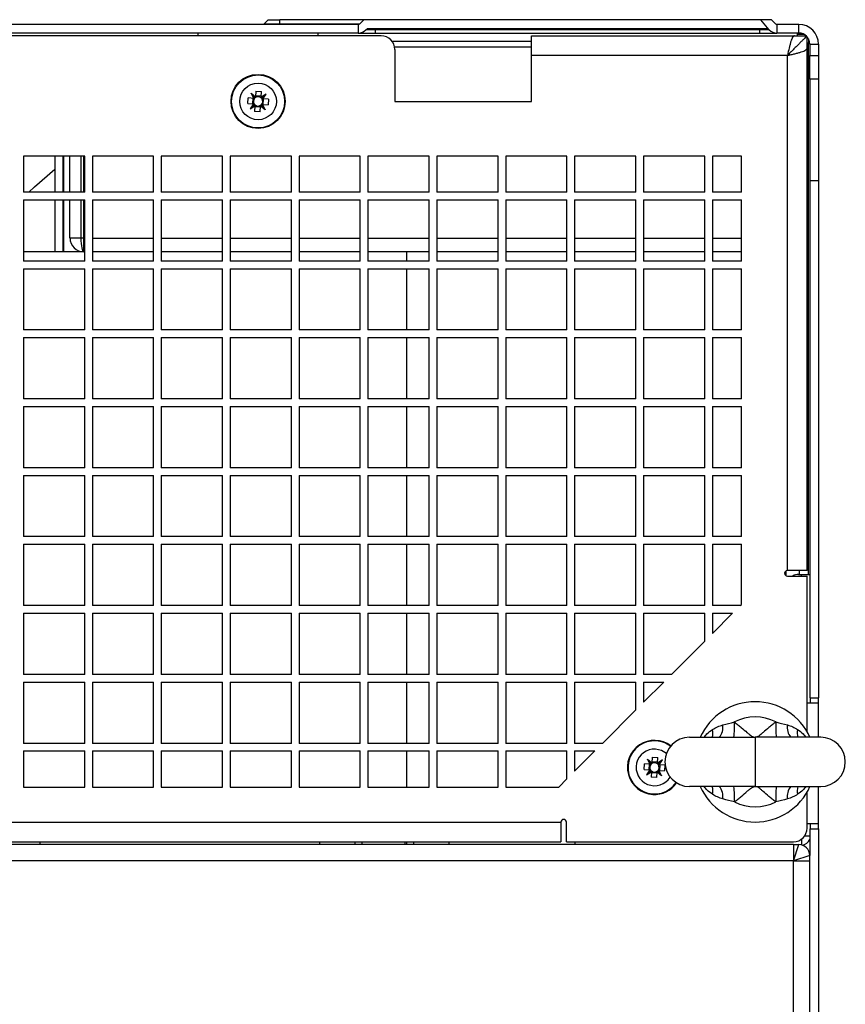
# Model space of a CAD drawing. Header units: millimetres. Extents: x 196 to 867, y -245 to 1107.
# Tile 62 of 79: x 600 to 651, y 740 to 800. Entities that reach past the tile are written whole.
import ezdxf

# ---------------------------------------------------------------- set-up
doc = ezdxf.new("R2010")
doc.units = ezdxf.units.MM

msp = doc.modelspace()

# ---------------------------------------------------------------- linework, layer by layer
at = {"color": 7, "linetype": 'Continuous', "lineweight": 25}
for p, q in [((620.944, 799.84), (567.063, 799.84)), ((615.205, 799.88), (615.45, 800.124)), ((615.205, 799.88), (616.17, 799.88)), ((615.45, 800.124), (616.17, 800.124)), ((621.283, 800.124), (616.17, 800.124)), ((616.17, 799.88), (616.17, 800.124)), ((616.17, 799.84), (616.17, 799.88)), ((620.944, 799.84), (620.944, 799.307)), ((621.039, 799.88), (621.283, 800.124)), ((645.487, 800.124), (621.283, 800.124)), ((621.416, 799.502), (621.504, 799.59)), ((621.504, 799.59), (645.91, 799.59)), ((622.004, 799.502), (622.004, 799.59)), ((645.41, 799.502), (645.41, 799.59)), ((645.999, 799.502), (645.487, 800.124)), ((646.131, 800.124), (645.487, 800.124)), ((645.999, 799.502), (645.91, 799.59)), ((646.376, 799.88), (646.131, 800.124)), ((646.47, 799.84), (646.47, 799.307)), ((647.804, 799.84), (646.47, 799.84)), ((647.804, 799.307), (647.804, 799.84)), ((622.337, 799.14), (565.67, 799.14)), ((620.944, 799.307), (567.063, 799.307)), ((611.17, 799.307), (611.17, 799.14)), ((618.504, 799.14), (618.504, 799.307)), ((620.944, 799.307), (622.004, 799.307)), ((622.004, 799.502), (621.416, 799.502)), ((622.004, 799.307), (622.004, 799.502)), ((645.41, 799.502), (622.004, 799.502)), ((622.004, 799.307), (645.41, 799.307)), ((631.504, 799.14), (647.535, 799.14)), ((631.504, 797.94), (631.504, 799.14)), ((645.41, 799.502), (645.41, 799.307)), ((645.999, 799.502), (645.41, 799.502)), ((645.41, 799.307), (646.47, 799.307)), ((647.804, 799.307), (646.47, 799.307)), ((647.535, 799.14), (648.245, 799.14)), ((647.704, 799.307), (647.704, 799.14)), ((648.127, 799.224), (647.704, 799.224)), ((648.304, 798.371), (648.304, 799.081)), ((648.387, 798.963), (648.387, 798.69)), ((623.004, 798.807), (631.504, 798.807)), ((648.304, 766.54), (648.304, 798.371)), ((648.387, 797.857), (648.387, 798.69)), ((648.47, 798.64), (649.004, 798.64)), ((648.47, 798.64), (648.47, 797.941)), ((649.004, 798.64), (649.004, 797.941)), ((623.17, 798.307), (623.17, 795.14)), ((631.504, 795.14), (631.504, 797.94)), ((647.104, 797.94), (631.504, 797.94)), ((647.104, 766.54), (647.104, 797.94)), ((648.387, 766.307), (648.387, 797.857)), ((648.47, 797.941), (649.004, 797.941)), ((648.47, 796.494), (648.47, 797.941)), ((649.004, 797.941), (649.004, 796.494)), ((649.004, 796.494), (648.47, 796.494)), ((648.47, 796.494), (648.47, 790.307)), ((649.004, 796.494), (649.004, 790.307)), ((614.408, 795.65), (614.683, 795.427)), ((614.572, 795.329), (614.408, 795.65)), ((614.625, 795.382), (614.408, 795.65)), ((614.704, 795.766), (614.683, 795.427)), ((614.683, 795.427), (614.683, 795.425)), ((615.029, 795.457), (614.686, 795.478)), ((614.704, 795.766), (615.047, 795.745)), ((615.026, 795.406), (615.047, 795.745)), ((615.326, 795.593), (615.026, 795.406)), ((615.026, 795.406), (615.026, 795.404)), ((615.077, 795.354), (615.326, 795.593)), ((615.124, 795.295), (615.326, 795.593)), ((614.211, 795.007), (614.233, 795.35)), ((614.211, 795.007), (614.55, 794.986)), ((614.572, 795.329), (614.233, 795.35)), ((614.55, 794.986), (614.349, 794.688)), ((614.597, 794.927), (614.349, 794.688)), ((614.349, 794.688), (614.649, 794.875)), ((614.521, 795.332), (614.499, 794.99)), ((614.552, 794.986), (614.55, 794.986)), ((614.573, 795.329), (614.572, 795.329)), ((614.649, 794.875), (614.627, 794.536)), ((614.645, 794.824), (614.988, 794.803)), ((614.649, 794.875), (614.649, 794.877)), ((614.97, 794.515), (614.991, 794.854)), ((614.991, 794.854), (614.991, 794.855)), ((615.266, 794.631), (614.991, 794.854)), ((615.049, 794.899), (615.266, 794.631)), ((615.101, 794.952), (615.103, 794.952)), ((615.103, 794.952), (615.266, 794.631)), ((615.103, 794.952), (615.442, 794.931)), ((615.122, 795.295), (615.124, 795.295)), ((615.463, 795.273), (615.124, 795.295)), ((615.154, 794.949), (615.175, 795.291)), ((615.463, 795.273), (615.442, 794.931)), ((623.17, 795.14), (631.504, 795.14)), ((614.97, 794.515), (614.627, 794.536)), ((604.27, 791.807), (600.537, 791.807)), ((600.537, 791.807), (600.537, 789.607)), ((602.45, 791.807), (602.45, 789.607)), ((602.95, 789.607), (602.95, 791.807)), ((602.974, 791.807), (602.974, 789.607)), ((603.37, 789.607), (603.37, 791.807)), ((604.27, 789.607), (604.27, 791.807)), ((608.47, 791.807), (604.737, 791.807)), ((604.737, 791.807), (604.737, 789.607)), ((608.47, 789.607), (608.47, 791.807)), ((612.67, 791.807), (608.937, 791.807)), ((608.937, 791.807), (608.937, 789.607)), ((612.67, 789.607), (612.67, 791.807)), ((616.87, 791.807), (613.137, 791.807)), ((613.137, 791.807), (613.137, 789.607)), ((616.87, 789.607), (616.87, 791.807)), ((621.07, 791.807), (617.337, 791.807)), ((617.337, 791.807), (617.337, 789.607)), ((621.07, 789.607), (621.07, 791.807)), ((625.27, 791.807), (621.537, 791.807)), ((621.537, 791.807), (621.537, 789.607)), ((625.27, 789.607), (625.27, 791.807)), ((629.47, 791.807), (625.737, 791.807)), ((625.737, 791.807), (625.737, 789.607)), ((629.47, 789.607), (629.47, 791.807)), ((633.67, 791.807), (629.937, 791.807)), ((629.937, 791.807), (629.937, 789.607)), ((633.67, 789.607), (633.67, 791.807)), ((637.87, 791.807), (634.137, 791.807)), ((634.137, 791.807), (634.137, 789.607)), ((637.87, 789.607), (637.87, 791.807)), ((642.07, 791.807), (638.337, 791.807)), ((638.337, 791.807), (638.337, 789.607)), ((642.07, 789.607), (642.07, 791.807)), ((644.304, 791.807), (642.537, 791.807)), ((642.537, 791.807), (642.537, 789.607)), ((644.304, 789.607), (644.304, 791.807)), ((649.004, 790.307), (648.47, 790.307)), ((648.47, 790.307), (648.47, 758.79)), ((649.004, 790.307), (649.004, 758.79)), ((604.27, 789.607), (600.537, 789.607)), ((608.47, 789.607), (604.737, 789.607)), ((612.67, 789.607), (608.937, 789.607)), ((616.87, 789.607), (613.137, 789.607)), ((621.07, 789.607), (617.337, 789.607)), ((625.27, 789.607), (621.537, 789.607)), ((629.47, 789.607), (625.737, 789.607)), ((633.67, 789.607), (629.937, 789.607)), ((637.87, 789.607), (634.137, 789.607)), ((642.07, 789.607), (638.337, 789.607)), ((644.304, 789.607), (642.537, 789.607)), ((600.537, 789.14), (604.27, 789.14)), ((600.537, 789.14), (600.537, 785.407)), ((602.45, 789.14), (602.45, 785.974)), ((602.95, 785.974), (602.95, 789.14)), ((602.974, 789.14), (602.974, 785.974)), ((603.37, 786.807), (603.37, 789.14)), ((604.27, 785.407), (604.27, 789.14)), ((604.737, 789.14), (608.47, 789.14)), ((604.737, 789.14), (604.737, 785.407)), ((608.47, 785.407), (608.47, 789.14)), ((608.937, 789.14), (612.67, 789.14)), ((608.937, 789.14), (608.937, 785.407)), ((612.67, 785.407), (612.67, 789.14)), ((613.137, 789.14), (616.87, 789.14)), ((613.137, 789.14), (613.137, 785.407)), ((616.87, 785.407), (616.87, 789.14)), ((617.337, 789.14), (621.07, 789.14)), ((617.337, 789.14), (617.337, 785.407)), ((621.07, 785.407), (621.07, 789.14)), ((621.537, 789.14), (625.27, 789.14)), ((621.537, 789.14), (621.537, 785.407)), ((625.27, 785.407), (625.27, 789.14)), ((625.737, 789.14), (629.47, 789.14)), ((625.737, 789.14), (625.737, 785.407)), ((629.47, 785.407), (629.47, 789.14)), ((629.937, 789.14), (633.67, 789.14)), ((629.937, 789.14), (629.937, 785.407)), ((633.67, 785.407), (633.67, 789.14)), ((634.137, 789.14), (637.87, 789.14)), ((634.137, 789.14), (634.137, 785.407)), ((637.87, 785.407), (637.87, 789.14)), ((638.337, 789.14), (642.07, 789.14)), ((638.337, 789.14), (638.337, 785.407)), ((642.07, 785.407), (642.07, 789.14)), ((642.537, 789.14), (644.304, 789.14)), ((642.537, 789.14), (642.537, 785.407)), ((644.304, 785.407), (644.304, 789.14)), ((604.037, 786.807), (603.37, 786.807)), ((604.204, 786.807), (604.037, 786.807)), ((604.204, 785.974), (604.204, 786.807)), ((604.204, 785.974), (600.537, 785.974)), ((604.27, 785.974), (604.204, 785.974)), ((608.47, 785.974), (604.737, 785.974)), ((612.67, 785.974), (608.937, 785.974)), ((616.87, 785.974), (613.137, 785.974)), ((621.07, 785.974), (617.337, 785.974)), ((625.27, 785.974), (621.537, 785.974)), ((623.887, 785.974), (623.887, 785.407)), ((629.47, 785.974), (625.737, 785.974)), ((633.67, 785.974), (629.937, 785.974)), ((637.87, 785.974), (634.137, 785.974)), ((642.07, 785.974), (638.337, 785.974)), ((644.304, 785.974), (642.537, 785.974)), ((604.27, 785.407), (600.537, 785.407)), ((608.47, 785.407), (604.737, 785.407)), ((612.67, 785.407), (608.937, 785.407)), ((616.87, 785.407), (613.137, 785.407)), ((621.07, 785.407), (617.337, 785.407)), ((625.27, 785.407), (621.537, 785.407)), ((629.47, 785.407), (625.737, 785.407)), ((633.67, 785.407), (629.937, 785.407)), ((637.87, 785.407), (634.137, 785.407)), ((642.07, 785.407), (638.337, 785.407)), ((644.304, 785.407), (642.537, 785.407)), ((600.537, 784.94), (604.27, 784.94)), ((600.537, 784.94), (600.537, 781.207)), ((604.27, 781.207), (604.27, 784.94)), ((604.737, 784.94), (608.47, 784.94)), ((604.737, 784.94), (604.737, 781.207)), ((608.47, 781.207), (608.47, 784.94)), ((608.937, 784.94), (612.67, 784.94)), ((608.937, 784.94), (608.937, 781.207)), ((612.67, 781.207), (612.67, 784.94)), ((613.137, 784.94), (616.87, 784.94)), ((613.137, 784.94), (613.137, 781.207)), ((616.87, 781.207), (616.87, 784.94)), ((617.337, 784.94), (621.07, 784.94)), ((617.337, 784.94), (617.337, 781.207)), ((621.07, 781.207), (621.07, 784.94)), ((621.537, 784.94), (625.27, 784.94)), ((621.537, 784.94), (621.537, 781.207)), ((623.887, 784.94), (623.887, 781.207)), ((625.27, 781.207), (625.27, 784.94)), ((625.737, 784.94), (629.47, 784.94)), ((625.737, 784.94), (625.737, 781.207)), ((629.47, 781.207), (629.47, 784.94)), ((629.937, 784.94), (633.67, 784.94)), ((629.937, 784.94), (629.937, 781.207)), ((633.67, 781.207), (633.67, 784.94)), ((634.137, 784.94), (637.87, 784.94)), ((634.137, 784.94), (634.137, 781.207)), ((637.87, 781.207), (637.87, 784.94)), ((638.337, 784.94), (642.07, 784.94)), ((638.337, 784.94), (638.337, 781.207)), ((642.07, 781.207), (642.07, 784.94)), ((642.537, 784.94), (644.304, 784.94)), ((642.537, 784.94), (642.537, 781.207)), ((644.304, 781.207), (644.304, 784.94)), ((604.27, 781.207), (600.537, 781.207)), ((608.47, 781.207), (604.737, 781.207)), ((612.67, 781.207), (608.937, 781.207)), ((616.87, 781.207), (613.137, 781.207)), ((621.07, 781.207), (617.337, 781.207)), ((625.27, 781.207), (621.537, 781.207)), ((629.47, 781.207), (625.737, 781.207)), ((633.67, 781.207), (629.937, 781.207)), ((637.87, 781.207), (634.137, 781.207)), ((642.07, 781.207), (638.337, 781.207)), ((644.304, 781.207), (642.537, 781.207)), ((600.537, 780.74), (604.27, 780.74)), ((600.537, 780.74), (600.537, 777.007)), ((604.27, 777.007), (604.27, 780.74)), ((604.737, 780.74), (608.47, 780.74)), ((604.737, 780.74), (604.737, 777.007)), ((608.47, 777.007), (608.47, 780.74)), ((608.937, 780.74), (612.67, 780.74)), ((608.937, 780.74), (608.937, 777.007)), ((612.67, 777.007), (612.67, 780.74)), ((613.137, 780.74), (616.87, 780.74)), ((613.137, 780.74), (613.137, 777.007)), ((616.87, 777.007), (616.87, 780.74)), ((617.337, 780.74), (621.07, 780.74)), ((617.337, 780.74), (617.337, 777.007)), ((621.07, 777.007), (621.07, 780.74)), ((621.537, 780.74), (625.27, 780.74)), ((621.537, 780.74), (621.537, 777.007)), ((623.887, 780.74), (623.887, 777.007)), ((625.27, 777.007), (625.27, 780.74)), ((625.737, 780.74), (629.47, 780.74)), ((625.737, 780.74), (625.737, 777.007)), ((629.47, 777.007), (629.47, 780.74)), ((629.937, 780.74), (633.67, 780.74)), ((629.937, 780.74), (629.937, 777.007)), ((633.67, 777.007), (633.67, 780.74)), ((634.137, 780.74), (637.87, 780.74)), ((634.137, 780.74), (634.137, 777.007)), ((637.87, 777.007), (637.87, 780.74)), ((638.337, 780.74), (642.07, 780.74)), ((638.337, 780.74), (638.337, 777.007)), ((642.07, 777.007), (642.07, 780.74)), ((642.537, 780.74), (644.304, 780.74)), ((642.537, 780.74), (642.537, 777.007)), ((644.304, 777.007), (644.304, 780.74)), ((604.27, 777.007), (600.537, 777.007)), ((608.47, 777.007), (604.737, 777.007)), ((612.67, 777.007), (608.937, 777.007)), ((616.87, 777.007), (613.137, 777.007)), ((621.07, 777.007), (617.337, 777.007)), ((625.27, 777.007), (621.537, 777.007)), ((629.47, 777.007), (625.737, 777.007)), ((633.67, 777.007), (629.937, 777.007)), ((637.87, 777.007), (634.137, 777.007)), ((642.07, 777.007), (638.337, 777.007)), ((644.304, 777.007), (642.537, 777.007)), ((600.537, 776.54), (604.27, 776.54)), ((600.537, 776.54), (600.537, 772.807)), ((604.27, 772.807), (604.27, 776.54)), ((604.737, 776.54), (608.47, 776.54)), ((604.737, 776.54), (604.737, 772.807)), ((608.47, 772.807), (608.47, 776.54)), ((608.937, 776.54), (612.67, 776.54)), ((608.937, 776.54), (608.937, 772.807)), ((612.67, 772.807), (612.67, 776.54)), ((613.137, 776.54), (616.87, 776.54)), ((613.137, 776.54), (613.137, 772.807)), ((616.87, 772.807), (616.87, 776.54)), ((617.337, 776.54), (621.07, 776.54)), ((617.337, 776.54), (617.337, 772.807)), ((621.07, 772.807), (621.07, 776.54)), ((621.537, 776.54), (625.27, 776.54)), ((621.537, 776.54), (621.537, 772.807)), ((623.887, 776.54), (623.887, 772.807)), ((625.27, 772.807), (625.27, 776.54)), ((625.737, 776.54), (629.47, 776.54)), ((625.737, 776.54), (625.737, 772.807)), ((629.47, 772.807), (629.47, 776.54)), ((629.937, 776.54), (633.67, 776.54)), ((629.937, 776.54), (629.937, 772.807)), ((633.67, 772.807), (633.67, 776.54)), ((634.137, 776.54), (637.87, 776.54)), ((634.137, 776.54), (634.137, 772.807)), ((637.87, 772.807), (637.87, 776.54)), ((638.337, 776.54), (642.07, 776.54)), ((638.337, 776.54), (638.337, 772.807)), ((642.07, 772.807), (642.07, 776.54)), ((642.537, 776.54), (644.304, 776.54)), ((642.537, 776.54), (642.537, 772.807)), ((644.304, 772.807), (644.304, 776.54)), ((604.27, 772.807), (600.537, 772.807)), ((608.47, 772.807), (604.737, 772.807)), ((612.67, 772.807), (608.937, 772.807)), ((616.87, 772.807), (613.137, 772.807)), ((621.07, 772.807), (617.337, 772.807)), ((625.27, 772.807), (621.537, 772.807)), ((629.47, 772.807), (625.737, 772.807)), ((633.67, 772.807), (629.937, 772.807)), ((637.87, 772.807), (634.137, 772.807)), ((642.07, 772.807), (638.337, 772.807)), ((644.304, 772.807), (642.537, 772.807)), ((600.537, 772.34), (604.27, 772.34)), ((600.537, 772.34), (600.537, 768.607)), ((604.27, 768.607), (604.27, 772.34)), ((604.737, 772.34), (608.47, 772.34)), ((604.737, 772.34), (604.737, 768.607)), ((608.47, 768.607), (608.47, 772.34)), ((608.937, 772.34), (612.67, 772.34)), ((608.937, 772.34), (608.937, 768.607)), ((612.67, 768.607), (612.67, 772.34)), ((613.137, 772.34), (616.87, 772.34)), ((613.137, 772.34), (613.137, 768.607)), ((616.87, 768.607), (616.87, 772.34)), ((617.337, 772.34), (621.07, 772.34)), ((617.337, 772.34), (617.337, 768.607)), ((621.07, 768.607), (621.07, 772.34)), ((621.537, 772.34), (625.27, 772.34)), ((621.537, 772.34), (621.537, 768.607)), ((623.887, 772.34), (623.887, 768.607)), ((625.27, 768.607), (625.27, 772.34)), ((625.737, 772.34), (629.47, 772.34)), ((625.737, 772.34), (625.737, 768.607)), ((629.47, 768.607), (629.47, 772.34)), ((629.937, 772.34), (633.67, 772.34)), ((629.937, 772.34), (629.937, 768.607)), ((633.67, 768.607), (633.67, 772.34)), ((634.137, 772.34), (637.87, 772.34)), ((634.137, 772.34), (634.137, 768.607)), ((637.87, 768.607), (637.87, 772.34)), ((638.337, 772.34), (642.07, 772.34)), ((638.337, 772.34), (638.337, 768.607)), ((642.07, 768.607), (642.07, 772.34)), ((642.537, 772.34), (644.304, 772.34)), ((642.537, 772.34), (642.537, 768.607)), ((644.304, 768.607), (644.304, 772.34)), ((604.27, 768.607), (600.537, 768.607)), ((608.47, 768.607), (604.737, 768.607)), ((612.67, 768.607), (608.937, 768.607)), ((616.87, 768.607), (613.137, 768.607)), ((621.07, 768.607), (617.337, 768.607)), ((625.27, 768.607), (621.537, 768.607)), ((629.47, 768.607), (625.737, 768.607)), ((633.67, 768.607), (629.937, 768.607)), ((637.87, 768.607), (634.137, 768.607)), ((642.07, 768.607), (638.337, 768.607)), ((644.304, 768.607), (642.537, 768.607)), ((600.537, 768.14), (600.537, 764.407)), ((600.537, 768.14), (604.27, 768.14)), ((604.27, 764.407), (604.27, 768.14)), ((604.737, 768.14), (604.737, 764.407)), ((604.737, 768.14), (608.47, 768.14)), ((608.47, 764.407), (608.47, 768.14)), ((608.937, 768.14), (608.937, 764.407)), ((608.937, 768.14), (612.67, 768.14)), ((612.67, 764.407), (612.67, 768.14)), ((613.137, 768.14), (613.137, 764.407)), ((613.137, 768.14), (616.87, 768.14)), ((616.87, 764.407), (616.87, 768.14)), ((617.337, 768.14), (617.337, 764.407)), ((617.337, 768.14), (621.07, 768.14)), ((621.07, 764.407), (621.07, 768.14)), ((621.537, 768.14), (621.537, 764.407)), ((621.537, 768.14), (625.27, 768.14)), ((623.887, 768.14), (623.887, 764.407)), ((625.27, 764.407), (625.27, 768.14)), ((625.737, 768.14), (625.737, 764.407)), ((625.737, 768.14), (629.47, 768.14)), ((629.47, 764.407), (629.47, 768.14)), ((629.937, 768.14), (629.937, 764.407)), ((629.937, 768.14), (633.67, 768.14)), ((633.67, 764.407), (633.67, 768.14)), ((634.137, 768.14), (634.137, 764.407)), ((634.137, 768.14), (637.87, 768.14)), ((637.87, 764.407), (637.87, 768.14)), ((638.337, 768.14), (638.337, 764.407)), ((638.337, 768.14), (642.07, 768.14)), ((642.07, 764.407), (642.07, 768.14)), ((642.537, 768.14), (644.304, 768.14)), ((642.537, 768.14), (642.537, 764.407)), ((644.304, 764.474), (644.304, 768.14)), ((648.304, 766.54), (647.104, 766.54)), ((647.854, 766.307), (647.854, 766.54)), ((647.104, 766.207), (648.304, 766.207)), ((647.79, 766.307), (647.97, 766.307)), ((647.97, 766.307), (648.47, 766.307)), ((648.304, 756.722), (648.304, 766.207)), ((604.27, 764.407), (600.537, 764.407)), ((608.47, 764.407), (604.737, 764.407)), ((612.67, 764.407), (608.937, 764.407)), ((616.87, 764.407), (613.137, 764.407)), ((621.07, 764.407), (617.337, 764.407)), ((625.27, 764.407), (621.537, 764.407)), ((629.47, 764.407), (625.737, 764.407)), ((633.67, 764.407), (629.937, 764.407)), ((637.87, 764.407), (634.137, 764.407)), ((642.07, 764.407), (638.337, 764.407)), ((644.237, 764.407), (642.537, 764.407)), ((644.237, 764.407), (644.304, 764.474)), ((600.537, 763.94), (600.537, 760.207)), ((600.537, 763.94), (604.27, 763.94)), ((604.27, 760.207), (604.27, 763.94)), ((604.737, 763.94), (604.737, 760.207)), ((604.737, 763.94), (608.47, 763.94)), ((608.47, 760.207), (608.47, 763.94)), ((608.937, 763.94), (608.937, 760.207)), ((608.937, 763.94), (612.67, 763.94)), ((612.67, 760.207), (612.67, 763.94)), ((613.137, 763.94), (613.137, 760.207)), ((613.137, 763.94), (616.87, 763.94)), ((616.87, 760.207), (616.87, 763.94)), ((617.337, 763.94), (617.337, 760.207)), ((617.337, 763.94), (621.07, 763.94)), ((621.07, 760.207), (621.07, 763.94)), ((621.537, 763.94), (621.537, 760.207)), ((621.537, 763.94), (625.27, 763.94)), ((623.887, 763.94), (623.887, 760.207)), ((625.27, 760.207), (625.27, 763.94)), ((625.737, 763.94), (625.737, 760.207)), ((625.737, 763.94), (629.47, 763.94)), ((629.47, 760.207), (629.47, 763.94)), ((629.937, 763.94), (629.937, 760.207)), ((629.937, 763.94), (633.67, 763.94)), ((633.67, 760.207), (633.67, 763.94)), ((634.137, 763.94), (634.137, 760.207)), ((634.137, 763.94), (637.87, 763.94)), ((637.87, 760.207), (637.87, 763.94)), ((638.337, 763.94), (638.337, 760.207)), ((638.337, 763.94), (642.07, 763.94)), ((642.07, 762.24), (642.07, 763.94)), ((642.537, 763.94), (642.537, 762.707)), ((642.537, 762.707), (643.77, 763.94)), ((642.537, 763.94), (643.77, 763.94)), ((640.037, 760.207), (642.07, 762.24)), ((604.27, 760.207), (600.537, 760.207)), ((608.47, 760.207), (604.737, 760.207)), ((612.67, 760.207), (608.937, 760.207)), ((616.87, 760.207), (613.137, 760.207)), ((621.07, 760.207), (617.337, 760.207)), ((625.27, 760.207), (621.537, 760.207)), ((629.47, 760.207), (625.737, 760.207)), ((633.67, 760.207), (629.937, 760.207)), ((637.87, 760.207), (634.137, 760.207)), ((640.037, 760.207), (638.337, 760.207)), ((600.537, 759.74), (604.27, 759.74)), ((600.537, 759.74), (600.537, 756.007)), ((604.27, 756.007), (604.27, 759.74)), ((604.737, 759.74), (608.47, 759.74)), ((604.737, 759.74), (604.737, 756.007)), ((608.47, 756.007), (608.47, 759.74)), ((608.937, 759.74), (612.67, 759.74)), ((608.937, 759.74), (608.937, 756.007)), ((612.67, 756.007), (612.67, 759.74)), ((613.137, 759.74), (616.87, 759.74)), ((613.137, 759.74), (613.137, 756.007)), ((616.87, 756.007), (616.87, 759.74)), ((617.337, 759.74), (621.07, 759.74)), ((617.337, 759.74), (617.337, 756.007)), ((621.07, 756.007), (621.07, 759.74)), ((621.537, 759.74), (625.27, 759.74)), ((621.537, 759.74), (621.537, 756.007)), ((623.887, 759.74), (623.887, 756.007)), ((625.27, 756.007), (625.27, 759.74)), ((625.737, 759.74), (629.47, 759.74)), ((625.737, 759.74), (625.737, 756.007)), ((629.47, 756.007), (629.47, 759.74)), ((629.937, 759.74), (633.67, 759.74)), ((629.937, 759.74), (629.937, 756.007)), ((633.67, 756.007), (633.67, 759.74)), ((634.137, 759.74), (637.87, 759.74)), ((634.137, 759.74), (634.137, 756.007)), ((637.87, 758.04), (637.87, 759.74)), ((638.337, 759.74), (638.337, 758.507)), ((638.337, 758.507), (639.57, 759.74)), ((638.337, 759.74), (639.57, 759.74)), ((648.47, 758.79), (649.004, 758.79)), ((648.504, 758.79), (648.504, 758.457)), ((649.004, 758.457), (649.004, 758.79)), ((649.004, 758.457), (648.304, 758.457)), ((649.004, 756.374), (649.004, 758.457)), ((635.837, 756.007), (637.87, 758.04)), ((641.137, 756.374), (645.137, 756.374)), ((645.137, 756.374), (645.137, 753.374)), ((649.137, 756.374), (645.137, 756.374)), ((604.27, 756.007), (600.537, 756.007)), ((608.47, 756.007), (604.737, 756.007)), ((612.67, 756.007), (608.937, 756.007)), ((616.87, 756.007), (613.137, 756.007)), ((621.07, 756.007), (617.337, 756.007)), ((625.27, 756.007), (621.537, 756.007)), ((629.47, 756.007), (625.737, 756.007)), ((633.67, 756.007), (629.937, 756.007)), ((635.837, 756.007), (634.137, 756.007)), ((600.537, 755.54), (604.27, 755.54)), ((600.537, 755.54), (600.537, 753.34)), ((604.27, 753.34), (604.27, 755.54)), ((604.737, 755.54), (608.47, 755.54)), ((604.737, 755.54), (604.737, 753.34)), ((608.47, 753.34), (608.47, 755.54)), ((608.937, 755.54), (612.67, 755.54)), ((608.937, 755.54), (608.937, 753.34)), ((612.67, 753.34), (612.67, 755.54)), ((613.137, 755.54), (616.87, 755.54)), ((613.137, 755.54), (613.137, 753.34)), ((616.87, 753.34), (616.87, 755.54)), ((617.337, 755.54), (621.07, 755.54)), ((617.337, 755.54), (617.337, 753.34)), ((621.07, 753.34), (621.07, 755.54)), ((621.537, 755.54), (625.27, 755.54)), ((621.537, 755.54), (621.537, 753.34)), ((623.887, 755.54), (623.887, 753.34)), ((625.27, 753.34), (625.27, 755.54)), ((625.737, 755.54), (629.47, 755.54)), ((625.737, 755.54), (625.737, 753.34)), ((629.47, 753.34), (629.47, 755.54)), ((629.937, 755.54), (633.67, 755.54)), ((629.937, 755.54), (629.937, 753.34)), ((633.67, 753.84), (633.67, 755.54)), ((634.137, 754.307), (635.37, 755.54)), ((634.137, 755.54), (635.37, 755.54)), ((634.137, 755.54), (634.137, 754.307)), ((638.871, 755.166), (638.85, 754.827)), ((638.871, 755.166), (639.213, 755.145)), ((639.192, 754.806), (639.213, 755.145)), ((638.378, 754.407), (638.399, 754.75)), ((638.738, 754.729), (638.399, 754.75)), ((638.738, 754.729), (638.575, 755.05)), ((638.792, 754.782), (638.575, 755.05)), ((638.575, 755.05), (638.85, 754.827)), ((638.687, 754.732), (638.666, 754.39)), ((638.74, 754.729), (638.738, 754.729)), ((638.85, 754.827), (638.85, 754.825)), ((639.196, 754.857), (638.853, 754.878)), ((639.492, 754.993), (639.192, 754.806)), ((639.192, 754.806), (639.192, 754.804)), ((639.244, 754.754), (639.492, 754.993)), ((639.289, 754.695), (639.291, 754.695)), ((639.291, 754.695), (639.492, 754.993)), ((639.63, 754.673), (639.291, 754.695)), ((639.32, 754.349), (639.342, 754.691)), ((639.63, 754.673), (639.608, 754.331)), ((638.378, 754.407), (638.717, 754.386)), ((638.717, 754.386), (638.515, 754.088)), ((638.764, 754.327), (638.515, 754.088)), ((638.515, 754.088), (638.815, 754.275)), ((638.719, 754.386), (638.717, 754.386)), ((638.815, 754.275), (638.794, 753.936)), ((639.137, 753.915), (638.794, 753.936)), ((638.812, 754.224), (639.155, 754.203)), ((638.815, 754.275), (638.815, 754.277)), ((639.137, 753.915), (639.158, 754.254)), ((639.158, 754.254), (639.158, 754.255)), ((639.432, 754.031), (639.158, 754.254)), ((639.216, 754.299), (639.432, 754.031)), ((639.267, 754.352), (639.269, 754.352)), ((639.269, 754.352), (639.432, 754.031)), ((639.269, 754.352), (639.608, 754.331)), ((600.537, 753.34), (604.27, 753.34)), ((604.737, 753.34), (608.47, 753.34)), ((608.937, 753.34), (612.67, 753.34)), ((613.137, 753.34), (616.87, 753.34)), ((617.337, 753.34), (621.07, 753.34)), ((621.537, 753.34), (625.27, 753.34)), ((625.737, 753.34), (629.47, 753.34)), ((629.937, 753.34), (633.17, 753.34)), ((633.17, 753.34), (633.67, 753.84)), ((645.137, 753.374), (641.137, 753.374)), ((645.137, 753.374), (649.137, 753.374)), ((649.004, 751.124), (649.004, 753.374)), ((648.304, 750.84), (648.304, 753.025)), ((554.704, 751.207), (633.304, 751.207)), ((633.304, 751.207), (633.304, 750.007)), ((633.637, 750.007), (633.637, 751.207)), ((648.304, 751.124), (649.004, 751.124)), ((648.504, 751.124), (648.504, 750.79)), ((649.004, 750.79), (649.004, 751.124)), ((648.47, 750.79), (649.004, 750.79)), ((648.47, 750.79), (648.47, 749.174)), ((649.004, 750.79), (649.004, 697.04)), ((647.47, 749.84), (540.537, 749.84)), ((554.704, 750.007), (633.304, 750.007)), ((601.554, 749.84), (601.554, 750.007)), ((618.587, 750.007), (618.587, 749.84)), ((620.754, 749.84), (620.754, 750.007)), ((621.187, 749.84), (621.187, 750.007)), ((623.787, 750.007), (623.787, 749.84)), ((623.887, 750.007), (623.887, 749.84)), ((624.32, 750.007), (624.32, 749.84)), ((626.487, 749.84), (626.487, 750.007)), ((633.637, 750.007), (647.47, 750.007)), ((634.17, 749.84), (634.17, 750.007)), ((647.47, 749.84), (647.47, 748.84)), ((647.47, 749.84), (647.804, 749.84)), ((647.47, 748.84), (647.804, 749.84)), ((648.47, 749.174), (647.47, 748.84)), ((648.47, 749.307), (648.457, 749.307)), ((648.458, 749.307), (648.47, 749.431)), ((648.47, 748.84), (648.47, 749.174)), ((647.47, 748.84), (540.537, 748.84)), ((647.47, 696.84), (647.47, 748.84)), ((647.47, 748.84), (648.47, 748.84)), ((648.47, 697.207), (648.47, 748.84))]:
    msp.add_line(p, q, dxfattribs=at)
at = {"color": 8, "linetype": 'Continuous', "lineweight": 25}
for p, q in [((616.17, 799.88), (621.039, 799.88)), ((623.154, 798.474), (631.504, 798.474)), ((648.387, 798.69), (648.304, 798.69)), ((648.304, 797.857), (648.387, 797.857)), ((604.037, 791.807), (604.037, 789.607)), ((604.204, 789.607), (604.204, 791.807)), ((604.037, 789.14), (604.037, 786.807)), ((604.204, 786.807), (604.204, 789.14)), ((604.204, 786.807), (604.27, 786.807)), ((604.737, 786.807), (608.47, 786.807)), ((608.937, 786.807), (612.67, 786.807)), ((613.137, 786.807), (616.87, 786.807)), ((617.337, 786.807), (621.07, 786.807)), ((621.537, 786.807), (625.27, 786.807)), ((625.737, 786.807), (629.47, 786.807)), ((629.937, 786.807), (633.67, 786.807)), ((634.137, 786.807), (637.87, 786.807)), ((638.337, 786.807), (642.07, 786.807)), ((642.537, 786.807), (644.304, 786.807)), ((647.02, 766.518), (647.02, 766.229)), ((647.97, 766.207), (647.97, 766.307)), ((647.97, 750.174), (647.97, 749.819)), ((648.419, 749.431), (648.47, 749.431))]:
    msp.add_line(p, q, dxfattribs=at)
at = {"color": 7, "linetype": 'Continuous', "lineweight": 25, "flags": 128}
msp.add_lwpolyline([(600.867, 789.607), (601.207, 789.929), (602.45, 791.02)], dxfattribs=at)
at = {"color": 8, "linetype": 'Continuous', "lineweight": 25, "flags": 128}
msp.add_lwpolyline([(639.729, 755.39), (639.431, 755.572), (639.073, 755.655)], dxfattribs=at)
at = {"color": 7, "linetype": 'Continuous', "lineweight": 25}
for radius in [1.65, 1.617, 1.117]:
    msp.add_circle((614.837, 795.14), radius, dxfattribs=at)
for centre, radius, start, end in [((615.111, 799.974), 0.133, 270, 315), ((620.944, 799.974), 0.133, 270, 315), ((646.47, 799.974), 0.133, 225, 270), ((647.804, 798.64), 1.2, 0, 90), ((620.944, 799.974), 0.667, 270, 315), ((622.337, 798.307), 0.833, 0, 90), ((646.47, 799.974), 0.667, 225, 270), ((647.804, 798.64), 0.667, 0, 90), ((614.837, 795.14), 0.284, 123.67506, 139.19285), ((614.837, 795.14), 0.284, 49.19285, 123.67506), ((614.837, 795.14), 0.284, 33.67506, 49.19285), ((614.837, 795.14), 0.284, 139.19285, 213.67506), ((614.837, 795.14), 0.284, 213.67506, 229.19285), ((614.837, 795.14), 0.284, 229.19285, 303.67506), ((614.837, 795.14), 0.284, 303.67506, 319.19285), ((614.837, 795.14), 0.284, 319.19285, 33.67506), ((604.204, 786.807), 0.833, 180, 270), ((647.104, 766.374), 0.167, 90, 270), ((647.79, 765.64), 0.667, 90, 121.78833), ((645.137, 754.874), 3.667, 24.14774, 155.85226), ((645.137, 754.874), 2.741, 62.65066, 117.34934), ((642.224, 756.989), 0.957, 319.99974, 8.39619), ((637.156, 757.085), 6.726, 353.93158, 1.9021), ((653.119, 757.085), 6.726, 178.0979, 186.06842), ((648.05, 756.989), 0.957, 171.60381, 220.00026), ((641.137, 754.874), 1.5, 90, 270), ((649.137, 754.874), 1.5, 270, 90), ((639.004, 754.54), 1.65, 52.77494, 266.43395), ((639.004, 754.54), 1.617, 86.43395, 324.92537), ((639.004, 754.54), 1.617, 52.83595, 86.43395), ((639.004, 754.54), 0.284, 139.19285, 213.67506), ((639.004, 754.54), 0.284, 123.67506, 139.19285), ((639.004, 754.54), 0.284, 49.19285, 123.67506), ((639.004, 754.54), 0.284, 33.67506, 49.19285), ((639.004, 754.54), 0.284, 319.19285, 33.67506), ((639.004, 754.54), 0.284, 213.67506, 229.19285), ((639.004, 754.54), 0.284, 229.19285, 303.67506), ((639.004, 754.54), 0.284, 303.67506, 319.19285), ((639.004, 754.54), 1.65, 266.43395, 324.98638), ((645.137, 754.874), 3.667, 204.14774, 335.85226), ((642.224, 752.759), 0.957, 351.60381, 40.00026), ((637.156, 752.663), 6.726, 358.0979, 6.06842), ((653.119, 752.663), 6.726, 173.93158, 181.9021), ((648.05, 752.759), 0.957, 139.99974, 188.39619), ((645.137, 754.874), 2.741, 242.65066, 297.34934), ((633.47, 751.207), 0.167, 0, 180), ((647.47, 750.84), 0.833, 270, 0), ((647.804, 749.174), 0.667, 0, 90), ((647.97, 750.34), 0.533, 274.02665, 339.63587)]:
    msp.add_arc(centre, radius, start, end, dxfattribs=at)
at = {"color": 8, "linetype": 'Continuous', "lineweight": 25}
for centre, radius, start, end in [((641.689, 756.644), 0.878, 342.0613, 13.37685), ((648.586, 756.644), 0.878, 166.62315, 197.9387), ((639.004, 754.54), 1.117, 86.43395, 328.23992), ((641.689, 753.103), 0.878, 346.62315, 17.9387), ((648.586, 753.103), 0.878, 162.0613, 193.37685)]:
    msp.add_arc(centre, radius, start, end, dxfattribs=at)
at = {"color": 7, "linetype": 'Continuous', "lineweight": 25}
for centre, major_axis, ratio, start_param, end_param in [((614.826, 795.135), (0.284, 0.144), 0.999185, 1.781599, 2.014588), ((614.845, 795.15), (0.201, 0.248), 0.999185, 1.214424, 1.441266), ((614.83, 795.151), (-0.169, 0.271), 0.999185, 4.841919, 5.068761), ((614.848, 795.133), (0.264, -0.179), 0.999185, 1.127005, 1.359994), ((614.826, 795.148), (0.264, -0.179), 0.999185, 4.268598, 4.501587), ((614.844, 795.13), (-0.169, 0.271), 0.999185, 1.700326, 1.927168), ((614.829, 795.13), (0.201, 0.248), 0.999185, 4.356017, 4.582859), ((614.849, 795.146), (0.284, 0.144), 0.999185, 4.923191, 5.15618), ((604.204, 786.807), (0, 0.833), 0.2, 1.570796, 3.141593), ((638.992, 754.535), (0.284, 0.144), 0.999185, 1.781599, 2.014588), ((639.012, 754.55), (0.201, 0.248), 0.999185, 1.214424, 1.441266), ((638.997, 754.551), (-0.169, 0.271), 0.999185, 4.841919, 5.068761), ((639.014, 754.533), (0.264, -0.179), 0.999185, 1.127005, 1.359994), ((638.993, 754.548), (0.264, -0.179), 0.999185, 4.268598, 4.501587), ((639.011, 754.53), (-0.169, 0.271), 0.999185, 1.700326, 1.927168), ((638.996, 754.53), (0.201, 0.248), 0.999185, 4.356017, 4.582859), ((639.015, 754.546), (0.284, 0.144), 0.999185, 4.923191, 5.15618)]:
    msp.add_ellipse(centre, major_axis=major_axis, ratio=ratio, start_param=start_param, end_param=end_param, dxfattribs=at)
for points, knots in [([(648.275, 799.112), (648.266, 799.103), (648.255, 799.092), (648.23, 799.066), (648.215, 799.052), (648.167, 799.004), (648.129, 798.965), (648.045, 798.882), (647.999, 798.836), (647.901, 798.738), (647.849, 798.686), (647.743, 798.579), (647.688, 798.525), (647.576, 798.412), (647.518, 798.354), (647.401, 798.237), (647.342, 798.178), (647.224, 798.06), (647.164, 798), (647.104, 797.94)], [0, 0, 0, 0, 0.0625, 0.0625, 0.125, 0.125, 0.25, 0.25, 0.375, 0.375, 0.5, 0.5, 0.625, 0.625, 0.75, 0.75, 0.875, 0.875, 1, 1, 1, 1]), ([(647.535, 799.14), (647.517, 799.14), (647.499, 799.133), (647.463, 799.102), (647.445, 799.079), (647.427, 799.049)], [0, 0, 0, 0, 0.125, 0.125, 0.2500001, 0.2500001, 0.2500001, 0.2500001]), ([(647.266, 798.608), (647.248, 798.543), (647.23, 798.473), (647.176, 798.256), (647.14, 798.099), (647.104, 797.94)], [0.6250001, 0.6250001, 0.6250001, 0.6250001, 0.75, 0.75, 1, 1, 1, 1]), ([(648.101, 798.21), (648.145, 798.227), (648.182, 798.246), (648.272, 798.299), (648.304, 798.335), (648.304, 798.371)], [0.6250003, 0.6250003, 0.6250003, 0.6250003, 0.75, 0.75, 1, 1, 1, 1]), ([(647.104, 797.94), (647.183, 797.959), (647.261, 797.976), (647.414, 798.012), (647.49, 798.03), (647.563, 798.048)], [0, 0, 0, 0, 0.125, 0.125, 0.2500003, 0.2500003, 0.2500003, 0.2500003]), ([(643.878, 757.308), (643.951, 757.253), (644.023, 757.197), (644.161, 757.086), (644.229, 757.03), (644.423, 756.866), (644.539, 756.763), (644.695, 756.627), (644.744, 756.585), (644.834, 756.512), (644.876, 756.48), (644.956, 756.428), (644.994, 756.408), (645.049, 756.387), (645.067, 756.382), (645.102, 756.376), (645.12, 756.374), (645.137, 756.374)], [0, 0, 0, 0, 0.125, 0.125, 0.25, 0.25, 0.5, 0.5, 0.625, 0.625, 0.75, 0.75, 0.875, 0.875, 0.9375, 0.9375, 1, 1, 1, 1]), ([(646.396, 757.308), (646.323, 757.253), (646.252, 757.197), (646.113, 757.086), (646.046, 757.03), (645.851, 756.866), (645.736, 756.763), (645.579, 756.627), (645.531, 756.585), (645.44, 756.512), (645.398, 756.48), (645.318, 756.428), (645.28, 756.408), (645.226, 756.387), (645.208, 756.382), (645.172, 756.376), (645.155, 756.374), (645.137, 756.374)], [0, 0, 0, 0, 0.125, 0.125, 0.25, 0.25, 0.5, 0.5, 0.625, 0.625, 0.75, 0.75, 0.875, 0.875, 0.9375, 0.9375, 1, 1, 1, 1]), ([(647.103, 757.129), (647.216, 757.098), (647.325, 757.059), (647.534, 756.965), (647.635, 756.909), (647.731, 756.847)], [0, 0, 0, 0, 0.5, 0.5, 1, 1, 1, 1]), ([(643.878, 752.44), (643.951, 752.495), (644.023, 752.551), (644.161, 752.662), (644.229, 752.717), (644.423, 752.881), (644.539, 752.984), (644.695, 753.12), (644.744, 753.162), (644.834, 753.235), (644.876, 753.267), (644.956, 753.319), (644.994, 753.34), (645.049, 753.36), (645.067, 753.365), (645.102, 753.372), (645.12, 753.374), (645.137, 753.374)], [0, 0, 0, 0, 0.125, 0.125, 0.25, 0.25, 0.5, 0.5, 0.625, 0.625, 0.75, 0.75, 0.875, 0.875, 0.9375, 0.9375, 1, 1, 1, 1]), ([(646.396, 752.44), (646.323, 752.495), (646.252, 752.551), (646.113, 752.662), (646.046, 752.717), (645.851, 752.881), (645.736, 752.984), (645.579, 753.12), (645.531, 753.162), (645.44, 753.235), (645.398, 753.267), (645.318, 753.319), (645.28, 753.34), (645.226, 753.36), (645.208, 753.365), (645.172, 753.372), (645.155, 753.374), (645.137, 753.374)], [0, 0, 0, 0, 0.125, 0.125, 0.25, 0.25, 0.5, 0.5, 0.625, 0.625, 0.75, 0.75, 0.875, 0.875, 0.9375, 0.9375, 1, 1, 1, 1]), ([(643.171, 752.619), (643.058, 752.65), (642.95, 752.689), (642.74, 752.783), (642.639, 752.838), (642.543, 752.9)], [0, 0, 0, 0, 0.5, 0.5, 1, 1, 1, 1])]:
    msp.add_open_spline(points, degree=3, knots=knots, dxfattribs=at)
for points in [[(647.427, 799.049), (647.409, 799.019), (647.391, 798.982), (647.373, 798.939)], [(647.319, 798.789), (647.301, 798.734), (647.284, 798.674), (647.266, 798.608)], [(647.373, 798.939), (647.355, 798.895), (647.337, 798.845), (647.319, 798.789)], [(647.563, 798.048), (647.636, 798.066), (647.705, 798.084), (647.77, 798.102)], [(647.77, 798.102), (647.835, 798.12), (647.897, 798.138), (647.952, 798.156)], [(647.952, 798.156), (648.007, 798.174), (648.057, 798.192), (648.101, 798.21)], [(642.543, 756.847), (642.736, 756.972), (642.945, 757.067), (643.171, 757.129)], [(643.171, 757.129), (643.404, 757.192), (643.64, 757.255), (643.878, 757.308)], [(646.396, 757.308), (646.635, 757.255), (646.87, 757.193), (647.103, 757.129)], [(647.731, 752.9), (647.538, 752.776), (647.33, 752.681), (647.103, 752.619)], [(643.878, 752.44), (643.64, 752.492), (643.404, 752.555), (643.171, 752.619)], [(647.103, 752.619), (646.87, 752.555), (646.635, 752.492), (646.396, 752.44)]]:
    msp.add_open_spline(points, degree=3, dxfattribs=at)
at = {"color": 8, "linetype": 'Continuous', "lineweight": 25}
for points, knots in [([(642.037, 756.374), (642.089, 756.445), (642.225, 756.632), (642.421, 756.765), (642.543, 756.847)], [0, 0, 0, 0, 0.38164, 1, 1, 1, 1]), ([(647.731, 756.847), (647.853, 756.765), (648.049, 756.632), (648.185, 756.445), (648.237, 756.374)], [0, 0, 0, 0, 0.61836, 1, 1, 1, 1]), ([(642.543, 752.9), (642.421, 752.983), (642.225, 753.116), (642.089, 753.302), (642.037, 753.374)], [0, 0, 0, 0, 0.61836, 1, 1, 1, 1]), ([(648.237, 753.374), (648.185, 753.302), (648.049, 753.116), (647.853, 752.983), (647.731, 752.9)], [0, 0, 0, 0, 0.38164, 1, 1, 1, 1]), ([(648.47, 750.34), (648.468, 750.34), (648.441, 750.34), (648.356, 750.34), (648.226, 750.34), (648.138, 750.34), (648.12, 750.34)], [0, 0, 0, 0, 0.0404384, 0.4637238, 0.8870092, 1, 1, 1, 1])]:
    msp.add_open_spline(points, degree=3, knots=knots, dxfattribs=at)

doc.saveas('drawing.dxf')
